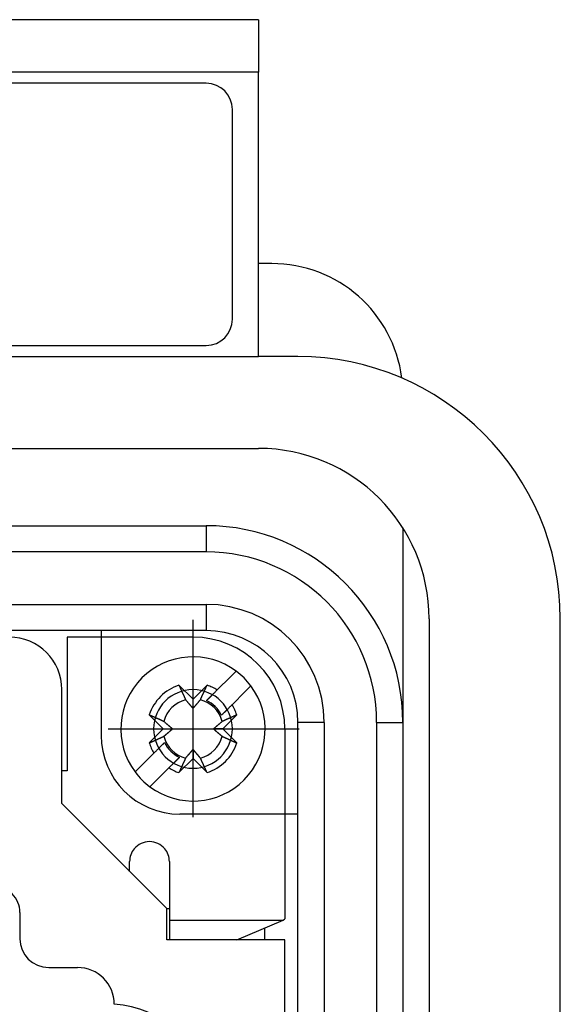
# Model space of a CAD drawing. Header units: millimetres. Extents: x 12388 to 56229, y -202 to 7369.
# Tile 82 of 88: x 21624 to 21665, y 4686 to 4761. Entities that reach past the tile are written whole.
import ezdxf

# ---------------------------------------------------------------- set-up
doc = ezdxf.new("R2010")
doc.units = ezdxf.units.MM
doc.header["$LTSCALE"] = 40
doc.linetypes.add('AM_ISO08W050x2', pattern=[9, 6, -0.75, 1.5, -0.75])
doc.linetypes.add('CENTER', pattern=[2, 1.25, -0.25, 0.25, -0.25])
doc.layers.add('cen', color=1, linetype='CENTER', lineweight=25)

# ---------------------------------------------------------------- blocks, each defined once
blk = doc.blocks.new('4455')
at = {"linetype": 'Continuous'}
for p, q in [((21642.255, 4760.94), (21578.255, 4760.94)), ((21642.255, 4760.94), (21642.255, 4756.94)), ((21642.255, 4756.94), (21578.255, 4756.94)), ((21642.255, 4735.24), (21642.255, 4756.94)), ((21638.255, 4756.09), (21582.255, 4756.09)), ((21640.255, 4738.09), (21640.255, 4754.09)), ((21643.255, 4742.34), (21642.255, 4742.34)), ((21582.255, 4736.09), (21638.255, 4736.09)), ((21578.255, 4735.24), (21642.255, 4735.24)), ((21645.255, 4735.24), (21642.255, 4735.24)), ((21578.255, 4728.24), (21642.255, 4728.24)), ((21582.255, 4722.34), (21638.255, 4722.34)), ((21638.255, 4722.34), (21638.255, 4720.34)), ((21653.255, 4722.169), (21653.255, 4707.34)), ((21638.255, 4720.34), (21582.255, 4720.34)), ((21582.255, 4716.34), (21638.255, 4716.34)), ((21638.255, 4716.34), (21638.255, 4714.34)), ((21655.255, 4715.24), (21655.255, 4682.232)), ((21665.255, 4682.232), (21665.255, 4715.24)), ((21638.255, 4714.34), (21582.255, 4714.34)), ((21627.655, 4713.84), (21627.655, 4703.64)), ((21637.255, 4713.84), (21627.655, 4713.84)), ((21630.255, 4714.34), (21630.255, 4706.34)), ((21639.099, 4709.815), (21640.108, 4710.824)), ((21640.108, 4710.824), (21640.537, 4711.254)), ((21636.185, 4710.173), (21637.255, 4709.103)), ((21637.255, 4709.103), (21638.325, 4710.173)), ((21641.668, 4710.122), (21641.239, 4709.693)), ((21627.255, 4701.14), (21627.255, 4709.84)), ((21638.698, 4709.415), (21638.292, 4709.008)), ((21641.239, 4709.693), (21640.23, 4708.684)), ((21637.255, 4708.403), (21637.255, 4709.103)), ((21634.992, 4706.84), (21633.923, 4707.91)), ((21639.423, 4707.877), (21639.83, 4708.283)), ((21640.588, 4707.91), (21639.518, 4706.84)), ((21647.255, 4707.34), (21645.255, 4707.34)), ((21645.255, 4551.34), (21645.255, 4707.34)), ((21647.255, 4707.34), (21647.255, 4551.34)), ((21651.255, 4707.34), (21653.255, 4707.34)), ((21651.255, 4707.34), (21651.255, 4551.34)), ((21653.255, 4707.34), (21653.255, 4551.34)), ((21633.923, 4705.77), (21634.992, 4706.84)), ((21634.992, 4706.84), (21635.692, 4706.84)), ((21639.518, 4706.84), (21638.818, 4706.84)), ((21639.518, 4706.84), (21640.588, 4705.77)), ((21644.255, 4706.84), (21644.255, 4697.7)), ((21635.087, 4705.803), (21634.684, 4705.4)), ((21633.271, 4703.987), (21634.28, 4704.996)), ((21637.255, 4705.277), (21637.255, 4704.577)), ((21632.842, 4703.558), (21633.271, 4703.987)), ((21635.812, 4704.265), (21636.218, 4704.672)), ((21637.255, 4704.577), (21636.185, 4703.508)), ((21638.325, 4703.508), (21637.255, 4704.577)), ((21627.655, 4703.64), (21627.255, 4703.64)), ((21635.411, 4703.865), (21634.402, 4702.856)), ((21634.402, 4702.856), (21633.973, 4702.427)), ((21635.255, 4693.14), (21627.255, 4701.14)), ((21645.255, 4700.34), (21636.255, 4700.34)), ((21644.255, 4697.7), (21644.255, 4692.982)), ((21635.455, 4696.724), (21635.455, 4692.982)), ((21624.055, 4692.84), (21624.055, 4690.84)), ((21635.255, 4690.74), (21635.255, 4693.14)), ((21635.255, 4693.14), (21635.455, 4693.14)), ((21635.455, 4692.982), (21635.455, 4692.255)), ((21644.255, 4692.982), (21644.254, 4692.342)), ((21635.455, 4692.255), (21635.455, 4690.74)), ((21635.455, 4692.255), (21644.127, 4692.255)), ((21640.597, 4690.74), (21644.127, 4692.255)), ((21644.127, 4692.255), (21644.254, 4692.342)), ((21644.254, 4692.342), (21644.255, 4692.342)), ((21642.701, 4691.643), (21642.701, 4690.74)), ((21644.255, 4690.74), (21635.255, 4690.74)), ((21644.255, 4683.84), (21644.255, 4690.74)), ((21626.255, 4688.64), (21628.455, 4688.64))]:
    blk.add_line(p, q, dxfattribs=at)
for points in [[(21636.185, 4710.173), (21636.206, 4710.127, 0.00002), (21636.226, 4710.083, 0.00002), (21636.246, 4710.039, 0.000021), (21636.266, 4709.995, 0.000021), (21636.285, 4709.953, 0.000022), (21636.304, 4709.91, 0.000022), (21636.323, 4709.869, 0.000023), (21636.342, 4709.828, 0.000024), (21636.36, 4709.788, 0.000024), (21636.379, 4709.748, 0.000025), (21636.396, 4709.708, 0.000026), (21636.414, 4709.67, 0.000026), (21636.431, 4709.632, 0.000027), (21636.449, 4709.594, 0.000028), (21636.465, 4709.557, 0.000029), (21636.482, 4709.52, 0.000029), (21636.499, 4709.485, 0.000031), (21636.515, 4709.449, 0.000032), (21636.531, 4709.414, 0.000032), (21636.546, 4709.38, 0.000031), (21636.562, 4709.346, 0.000035), (21636.577, 4709.313, 0.000044), (21636.592, 4709.279, 0.000034), (21636.607, 4709.248, 0.000012), (21636.62, 4709.219, 0.00005), (21636.636, 4709.184, 0.000092), (21636.66, 4709.132, 0.000048), (21636.691, 4709.064, 0.000026)], [(21637.819, 4709.064), (21637.833, 4709.093, 0.000046), (21637.846, 4709.123, 0.000045), (21637.86, 4709.154, 0.000043), (21637.874, 4709.184, 0.000042), (21637.889, 4709.216, 0.000041), (21637.903, 4709.248, 0.000039), (21637.918, 4709.28, 0.000038), (21637.933, 4709.313, 0.000037), (21637.948, 4709.346, 0.000036), (21637.964, 4709.38, 0.000035), (21637.979, 4709.414, 0.000033), (21637.995, 4709.449, 0.000032), (21638.012, 4709.485, 0.000031), (21638.028, 4709.52, 0.000031), (21638.045, 4709.557, 0.00003), (21638.061, 4709.594, 0.000029), (21638.079, 4709.632, 0.000028), (21638.096, 4709.67, 0.000028), (21638.114, 4709.709, 0.000026), (21638.132, 4709.748, 0.000024), (21638.149, 4709.787, 0.000026), (21638.168, 4709.828, 0.00003), (21638.187, 4709.87, 0.000022), (21638.206, 4709.91, 0.000007), (21638.222, 4709.947, 0.00003), (21638.244, 4709.995, 0.000049), (21638.279, 4710.072, 0.000023), (21638.325, 4710.173, 0.000012)], [(21638.292, 4709.008), (21638.314, 4709.031, 0), (21638.337, 4709.053, 0), (21638.36, 4709.076, 0), (21638.383, 4709.099, 0), (21638.406, 4709.123, 0), (21638.43, 4709.146, 0), (21638.454, 4709.17, 0), (21638.478, 4709.195, 0), (21638.503, 4709.219, 0), (21638.528, 4709.244, 0), (21638.553, 4709.27, 0), (21638.579, 4709.295, 0), (21638.604, 4709.321, 0), (21638.631, 4709.347, 0), (21638.657, 4709.374, 0), (21638.684, 4709.401, 0), (21638.711, 4709.428, 0), (21638.739, 4709.455, 0), (21638.767, 4709.483, 0), (21638.795, 4709.511, 0), (21638.823, 4709.54, 0), (21638.853, 4709.569, 0), (21638.883, 4709.599, 0), (21638.912, 4709.628, 0), (21638.938, 4709.654, 0), (21638.972, 4709.689, 0.000001), (21639.027, 4709.743, 0), (21639.099, 4709.815, 0)], [(21636.691, 4709.064), (21636.717, 4709.033, 0.00008), (21636.742, 4709.004, 0.000085), (21636.767, 4708.974, 0.000089), (21636.791, 4708.946, 0.000089), (21636.814, 4708.919, 0.000091), (21636.837, 4708.892, 0.000093), (21636.859, 4708.866, 0.000095), (21636.88, 4708.84, 0.000097), (21636.902, 4708.815, 0.000099), (21636.922, 4708.791, 0.000101), (21636.942, 4708.767, 0.000103), (21636.962, 4708.744, 0.000105), (21636.981, 4708.722, 0.000107), (21637, 4708.7, 0.000109), (21637.018, 4708.678, 0.000111), (21637.037, 4708.657, 0.000112), (21637.054, 4708.636, 0.000115), (21637.071, 4708.616, 0.000119), (21637.088, 4708.596, 0.000118), (21637.105, 4708.577, 0.000113), (21637.121, 4708.558, 0.000126), (21637.137, 4708.539, 0.000151), (21637.153, 4708.521, 0.000119), (21637.168, 4708.503, 0.000046), (21637.182, 4708.488, 0.000167), (21637.198, 4708.469, 0.000296), (21637.223, 4708.44, 0.000153), (21637.255, 4708.403, 0.000084)], [(21637.255, 4708.403), (21637.269, 4708.419, 0.000147), (21637.283, 4708.435, 0.00014), (21637.297, 4708.452, 0.000137), (21637.312, 4708.469, 0.000136), (21637.327, 4708.486, 0.000134), (21637.342, 4708.503, 0.000132), (21637.357, 4708.521, 0.000129), (21637.373, 4708.539, 0.000127), (21637.389, 4708.558, 0.000125), (21637.405, 4708.577, 0.000123), (21637.422, 4708.596, 0.000121), (21637.439, 4708.616, 0.000119), (21637.456, 4708.636, 0.000117), (21637.474, 4708.657, 0.000115), (21637.492, 4708.678, 0.000112), (21637.51, 4708.7, 0.00011), (21637.529, 4708.722, 0.000109), (21637.548, 4708.744, 0.00011), (21637.568, 4708.767, 0.000104), (21637.588, 4708.791, 0.000094), (21637.608, 4708.815, 0.000104), (21637.63, 4708.84, 0.000123), (21637.652, 4708.867, 0.000088), (21637.673, 4708.892, 0.000024), (21637.693, 4708.915, 0.000127), (21637.72, 4708.946, 0.00021), (21637.762, 4708.997, 0.000094), (21637.819, 4709.064, 0.000047)], [(21640.23, 4708.684), (21640.198, 4708.652, 0), (21640.166, 4708.62, 0), (21640.135, 4708.588, 0), (21640.104, 4708.557, 0), (21640.073, 4708.527, 0), (21640.043, 4708.497, 0), (21640.013, 4708.467, 0), (21639.984, 4708.438, 0), (21639.955, 4708.409, 0), (21639.926, 4708.38, 0), (21639.898, 4708.352, 0), (21639.87, 4708.324, 0), (21639.843, 4708.296, 0), (21639.815, 4708.269, 0), (21639.789, 4708.242, 0), (21639.762, 4708.216, 0), (21639.736, 4708.19, 0), (21639.71, 4708.164, 0), (21639.684, 4708.138, 0), (21639.659, 4708.113, 0), (21639.634, 4708.088, 0), (21639.61, 4708.063, 0), (21639.585, 4708.038, 0), (21639.561, 4708.015, 0), (21639.54, 4707.994, 0), (21639.514, 4707.968, 0.000001), (21639.474, 4707.928, 0), (21639.423, 4707.877, 0)], [(21635.031, 4707.404), (21635.002, 4707.418, 0.000046), (21634.972, 4707.431, 0.000045), (21634.942, 4707.445, 0.000043), (21634.911, 4707.459, 0.000042), (21634.879, 4707.474, 0.00004), (21634.848, 4707.488, 0.000039), (21634.815, 4707.503, 0.000038), (21634.783, 4707.518, 0.000037), (21634.749, 4707.533, 0.000036), (21634.715, 4707.549, 0.000034), (21634.681, 4707.565, 0.000033), (21634.646, 4707.58, 0.000032), (21634.611, 4707.597, 0.000031), (21634.575, 4707.613, 0.000031), (21634.538, 4707.63, 0.00003), (21634.501, 4707.647, 0.000029), (21634.464, 4707.664, 0.000028), (21634.425, 4707.681, 0.000028), (21634.387, 4707.699, 0.000026), (21634.347, 4707.717, 0.000024), (21634.308, 4707.735, 0.000026), (21634.267, 4707.753, 0.00003), (21634.225, 4707.772, 0.000022), (21634.185, 4707.791, 0.000007), (21634.148, 4707.807, 0.00003), (21634.1, 4707.829, 0.000049), (21634.023, 4707.864, 0.000023), (21633.923, 4707.91, 0.000012)], [(21640.588, 4707.91), (21640.542, 4707.889, 0.00002), (21640.498, 4707.869, 0.00002), (21640.454, 4707.849, 0.000021), (21640.41, 4707.829, 0.000021), (21640.368, 4707.81, 0.000022), (21640.325, 4707.791, 0.000022), (21640.284, 4707.772, 0.000023), (21640.243, 4707.753, 0.000024), (21640.202, 4707.735, 0.000024), (21640.163, 4707.717, 0.000025), (21640.123, 4707.699, 0.000026), (21640.085, 4707.681, 0.000026), (21640.047, 4707.664, 0.000027), (21640.009, 4707.647, 0.000028), (21639.972, 4707.63, 0.000029), (21639.935, 4707.613, 0.000029), (21639.899, 4707.597, 0.000031), (21639.864, 4707.58, 0.000032), (21639.829, 4707.565, 0.000032), (21639.795, 4707.549, 0.000031), (21639.761, 4707.533, 0.000035), (21639.728, 4707.518, 0.000044), (21639.694, 4707.503, 0.000034), (21639.662, 4707.488, 0.000012), (21639.634, 4707.475, 0.00005), (21639.599, 4707.459, 0.000092), (21639.547, 4707.435, 0.000048), (21639.479, 4707.404, 0.000026)], [(21635.692, 4706.84), (21635.676, 4706.854, 0.000147), (21635.66, 4706.868, 0.00014), (21635.643, 4706.882, 0.000136), (21635.627, 4706.897, 0.000136), (21635.609, 4706.912, 0.000134), (21635.592, 4706.927, 0.000131), (21635.574, 4706.942, 0.000129), (21635.556, 4706.958, 0.000127), (21635.537, 4706.974, 0.000125), (21635.518, 4706.99, 0.000123), (21635.499, 4707.007, 0.000121), (21635.479, 4707.024, 0.000119), (21635.459, 4707.041, 0.000117), (21635.438, 4707.059, 0.000115), (21635.417, 4707.077, 0.000112), (21635.396, 4707.095, 0.00011), (21635.374, 4707.114, 0.000109), (21635.351, 4707.133, 0.00011), (21635.328, 4707.153, 0.000104), (21635.304, 4707.173, 0.000094), (21635.28, 4707.193, 0.000104), (21635.255, 4707.215, 0.000123), (21635.229, 4707.237, 0.000088), (21635.203, 4707.259, 0.000024), (21635.18, 4707.278, 0.000127), (21635.149, 4707.305, 0.000209), (21635.099, 4707.347, 0.000094), (21635.031, 4707.404, 0.000047)], [(21639.479, 4707.404), (21639.448, 4707.378, 0.00008), (21639.418, 4707.353, 0.000085), (21639.389, 4707.329, 0.000089), (21639.361, 4707.305, 0.000089), (21639.334, 4707.281, 0.000091), (21639.307, 4707.259, 0.000093), (21639.281, 4707.236, 0.000095), (21639.255, 4707.215, 0.000097), (21639.23, 4707.194, 0.000099), (21639.206, 4707.173, 0.000101), (21639.182, 4707.153, 0.000103), (21639.159, 4707.133, 0.000104), (21639.137, 4707.114, 0.000107), (21639.114, 4707.095, 0.000109), (21639.093, 4707.077, 0.000111), (21639.072, 4707.059, 0.000112), (21639.051, 4707.041, 0.000115), (21639.031, 4707.024, 0.000119), (21639.011, 4707.007, 0.000118), (21638.992, 4706.99, 0.000113), (21638.973, 4706.974, 0.000125), (21638.954, 4706.958, 0.00015), (21638.935, 4706.942, 0.000119), (21638.918, 4706.927, 0.000046), (21638.903, 4706.913, 0.000167), (21638.883, 4706.897, 0.000296), (21638.855, 4706.872, 0.000153), (21638.818, 4706.84, 0.000084)], [(21633.923, 4705.77), (21633.968, 4705.791, 0.00002), (21634.012, 4705.811, 0.00002), (21634.056, 4705.831, 0.000021), (21634.1, 4705.851, 0.000021), (21634.142, 4705.87, 0.000022), (21634.185, 4705.89, 0.000022), (21634.226, 4705.908, 0.000023), (21634.267, 4705.927, 0.000024), (21634.308, 4705.945, 0.000024), (21634.347, 4705.964, 0.000025), (21634.387, 4705.982, 0.000026), (21634.425, 4705.999, 0.000026), (21634.464, 4706.017, 0.000027), (21634.501, 4706.034, 0.000028), (21634.538, 4706.051, 0.000029), (21634.575, 4706.067, 0.000029), (21634.611, 4706.084, 0.000031), (21634.646, 4706.1, 0.000032), (21634.681, 4706.116, 0.000032), (21634.715, 4706.131, 0.000031), (21634.749, 4706.147, 0.000035), (21634.783, 4706.162, 0.000044), (21634.816, 4706.178, 0.000034), (21634.848, 4706.192, 0.000012), (21634.876, 4706.205, 0.00005), (21634.911, 4706.221, 0.000092), (21634.963, 4706.245, 0.000048), (21635.031, 4706.276, 0.000026)], [(21635.031, 4706.276), (21635.062, 4706.302, 0.00008), (21635.092, 4706.327, 0.000085), (21635.121, 4706.352, 0.000089), (21635.149, 4706.376, 0.000089), (21635.177, 4706.399, 0.000091), (21635.203, 4706.422, 0.000093), (21635.23, 4706.444, 0.000095), (21635.255, 4706.465, 0.000097), (21635.28, 4706.487, 0.000099), (21635.304, 4706.507, 0.000101), (21635.328, 4706.527, 0.000103), (21635.351, 4706.547, 0.000104), (21635.374, 4706.566, 0.000107), (21635.396, 4706.585, 0.000109), (21635.417, 4706.604, 0.000111), (21635.438, 4706.622, 0.000112), (21635.459, 4706.639, 0.000115), (21635.479, 4706.657, 0.000119), (21635.499, 4706.674, 0.000118), (21635.518, 4706.69, 0.000113), (21635.537, 4706.706, 0.000126), (21635.556, 4706.722, 0.000151), (21635.575, 4706.738, 0.000119), (21635.592, 4706.753, 0.000046), (21635.607, 4706.767, 0.000167), (21635.627, 4706.783, 0.000296), (21635.655, 4706.808, 0.000153), (21635.692, 4706.84, 0.000084)], [(21638.818, 4706.84), (21638.834, 4706.826, 0.000147), (21638.85, 4706.812, 0.00014), (21638.867, 4706.798, 0.000137), (21638.883, 4706.783, 0.000136), (21638.901, 4706.768, 0.000134), (21638.918, 4706.753, 0.000132), (21638.936, 4706.738, 0.000129), (21638.954, 4706.722, 0.000127), (21638.973, 4706.706, 0.000125), (21638.992, 4706.69, 0.000123), (21639.011, 4706.673, 0.000121), (21639.031, 4706.657, 0.000119), (21639.051, 4706.639, 0.000117), (21639.072, 4706.622, 0.000115), (21639.093, 4706.604, 0.000113), (21639.114, 4706.585, 0.00011), (21639.136, 4706.566, 0.000109), (21639.159, 4706.547, 0.00011), (21639.182, 4706.527, 0.000104), (21639.206, 4706.507, 0.000094), (21639.23, 4706.487, 0.000104), (21639.255, 4706.465, 0.000123), (21639.282, 4706.443, 0.000088), (21639.307, 4706.422, 0.000024), (21639.33, 4706.402, 0.000127), (21639.361, 4706.376, 0.00021), (21639.412, 4706.333, 0.000094), (21639.479, 4706.276, 0.000047)], [(21639.479, 4706.276), (21639.508, 4706.262, 0.000046), (21639.538, 4706.249, 0.000045), (21639.569, 4706.235, 0.000043), (21639.599, 4706.221, 0.000042), (21639.631, 4706.206, 0.000041), (21639.662, 4706.192, 0.000039), (21639.695, 4706.177, 0.000038), (21639.728, 4706.162, 0.000037), (21639.761, 4706.147, 0.000036), (21639.795, 4706.131, 0.000035), (21639.829, 4706.116, 0.000034), (21639.864, 4706.1, 0.000033), (21639.899, 4706.084, 0.000032), (21639.935, 4706.067, 0.000031), (21639.972, 4706.051, 0.00003), (21640.009, 4706.034, 0.000029), (21640.046, 4706.017, 0.000028), (21640.085, 4705.999, 0.000028), (21640.123, 4705.981, 0.000026), (21640.163, 4705.964, 0.000024), (21640.202, 4705.946, 0.000026), (21640.243, 4705.927, 0.00003), (21640.285, 4705.908, 0.000022), (21640.325, 4705.89, 0.000007), (21640.362, 4705.873, 0.00003), (21640.41, 4705.851, 0.000049), (21640.487, 4705.816, 0.000023), (21640.588, 4705.77, 0.000012)], [(21634.28, 4704.996), (21634.312, 4705.029, 0), (21634.344, 4705.06, 0), (21634.375, 4705.092, 0), (21634.406, 4705.123, 0), (21634.437, 4705.153, 0), (21634.467, 4705.183, 0), (21634.497, 4705.213, 0), (21634.526, 4705.243, 0), (21634.555, 4705.272, 0), (21634.584, 4705.3, 0), (21634.612, 4705.328, 0), (21634.64, 4705.356, 0), (21634.667, 4705.384, 0), (21634.695, 4705.411, 0), (21634.721, 4705.438, 0), (21634.748, 4705.464, 0), (21634.774, 4705.491, 0), (21634.8, 4705.517, 0), (21634.826, 4705.542, 0), (21634.851, 4705.567, 0), (21634.876, 4705.592, 0), (21634.9, 4705.617, 0), (21634.925, 4705.642, 0), (21634.949, 4705.665, 0), (21634.97, 4705.686, 0), (21634.996, 4705.712, 0.000001), (21635.036, 4705.752, 0), (21635.087, 4705.803, 0)], [(21637.255, 4705.277), (21637.241, 4705.261, 0.000147), (21637.227, 4705.245, 0.00014), (21637.213, 4705.229, 0.000137), (21637.198, 4705.212, 0.000136), (21637.183, 4705.195, 0.000134), (21637.168, 4705.177, 0.000132), (21637.153, 4705.159, 0.000129), (21637.137, 4705.141, 0.000127), (21637.121, 4705.122, 0.000125), (21637.105, 4705.103, 0.000123), (21637.088, 4705.084, 0.000121), (21637.071, 4705.064, 0.000119), (21637.054, 4705.044, 0.000117), (21637.037, 4705.023, 0.000115), (21637.018, 4705.002, 0.000112), (21637, 4704.981, 0.00011), (21636.981, 4704.959, 0.000109), (21636.962, 4704.936, 0.00011), (21636.942, 4704.913, 0.000104), (21636.922, 4704.889, 0.000094), (21636.902, 4704.865, 0.000104), (21636.88, 4704.84, 0.000123), (21636.858, 4704.814, 0.000088), (21636.837, 4704.788, 0.000024), (21636.817, 4704.765, 0.000127), (21636.791, 4704.734, 0.00021), (21636.748, 4704.684, 0.000094), (21636.691, 4704.616, 0.000047)], [(21637.819, 4704.616), (21637.793, 4704.647, 0.00008), (21637.768, 4704.677, 0.000085), (21637.743, 4704.706, 0.000089), (21637.72, 4704.734, 0.000089), (21637.696, 4704.762, 0.000091), (21637.673, 4704.788, 0.000093), (21637.651, 4704.815, 0.000095), (21637.63, 4704.84, 0.000097), (21637.609, 4704.865, 0.000099), (21637.588, 4704.889, 0.000101), (21637.568, 4704.913, 0.000103), (21637.548, 4704.936, 0.000104), (21637.529, 4704.959, 0.000107), (21637.51, 4704.981, 0.000109), (21637.492, 4705.002, 0.000111), (21637.474, 4705.023, 0.000112), (21637.456, 4705.044, 0.000115), (21637.439, 4705.064, 0.000119), (21637.422, 4705.084, 0.000118), (21637.405, 4705.103, 0.000113), (21637.389, 4705.122, 0.000125), (21637.373, 4705.141, 0.00015), (21637.357, 4705.16, 0.000119), (21637.342, 4705.177, 0.000046), (21637.328, 4705.193, 0.000167), (21637.312, 4705.212, 0.000296), (21637.287, 4705.24, 0.000153), (21637.255, 4705.277, 0.000084)], [(21636.218, 4704.672), (21636.196, 4704.65, 0), (21636.173, 4704.627, 0), (21636.15, 4704.604, 0), (21636.127, 4704.581, 0), (21636.104, 4704.558, 0), (21636.08, 4704.534, 0), (21636.056, 4704.51, 0), (21636.032, 4704.485, 0), (21636.007, 4704.461, 0), (21635.982, 4704.436, 0), (21635.957, 4704.411, 0), (21635.931, 4704.385, 0), (21635.906, 4704.359, 0), (21635.879, 4704.333, 0), (21635.853, 4704.307, 0), (21635.826, 4704.28, 0), (21635.799, 4704.253, 0), (21635.771, 4704.225, 0), (21635.743, 4704.197, 0), (21635.715, 4704.169, 0), (21635.687, 4704.14, 0), (21635.658, 4704.111, 0), (21635.627, 4704.081, 0), (21635.598, 4704.052, 0), (21635.572, 4704.026, 0), (21635.538, 4703.991, 0), (21635.483, 4703.937, 0), (21635.411, 4703.865, 0)], [(21636.691, 4704.616), (21636.677, 4704.587, 0.000046), (21636.664, 4704.557, 0.000045), (21636.65, 4704.527, 0.000043), (21636.636, 4704.496, 0.000042), (21636.621, 4704.465, 0.000041), (21636.607, 4704.433, 0.000039), (21636.592, 4704.4, 0.000038), (21636.577, 4704.368, 0.000037), (21636.562, 4704.334, 0.000036), (21636.546, 4704.3, 0.000035), (21636.531, 4704.266, 0.000033), (21636.515, 4704.231, 0.000032), (21636.499, 4704.196, 0.000031), (21636.482, 4704.16, 0.000031), (21636.465, 4704.123, 0.00003), (21636.449, 4704.086, 0.000029), (21636.431, 4704.049, 0.000028), (21636.414, 4704.011, 0.000028), (21636.396, 4703.972, 0.000026), (21636.379, 4703.933, 0.000024), (21636.361, 4703.893, 0.000026), (21636.342, 4703.852, 0.00003), (21636.323, 4703.81, 0.000022), (21636.304, 4703.77, 0.000007), (21636.288, 4703.733, 0.00003), (21636.266, 4703.685, 0.000049), (21636.231, 4703.609, 0.000023), (21636.185, 4703.508, 0.000012)], [(21638.325, 4703.508), (21638.304, 4703.553, 0.00002), (21638.284, 4703.597, 0.00002), (21638.264, 4703.641, 0.000021), (21638.244, 4703.685, 0.000021), (21638.225, 4703.728, 0.000022), (21638.206, 4703.77, 0.000022), (21638.187, 4703.811, 0.000023), (21638.168, 4703.852, 0.000024), (21638.15, 4703.893, 0.000024), (21638.132, 4703.933, 0.000025), (21638.114, 4703.972, 0.000026), (21638.096, 4704.011, 0.000026), (21638.079, 4704.049, 0.000027), (21638.061, 4704.086, 0.000028), (21638.045, 4704.123, 0.000029), (21638.028, 4704.16, 0.000029), (21638.012, 4704.196, 0.000031), (21637.995, 4704.231, 0.000032), (21637.979, 4704.266, 0.000032), (21637.964, 4704.3, 0.000031), (21637.948, 4704.334, 0.000035), (21637.933, 4704.368, 0.000044), (21637.918, 4704.401, 0.000034), (21637.903, 4704.433, 0.000012), (21637.89, 4704.461, 0.00005), (21637.874, 4704.496, 0.000092), (21637.85, 4704.548, 0.000048), (21637.819, 4704.616, 0.000026)], [(21632.423, 4695.972), (21632.423, 4695.996, 0), (21632.423, 4696.021, 0), (21632.423, 4696.046, 0), (21632.423, 4696.071, 0), (21632.423, 4696.096, 0), (21632.423, 4696.121, 0), (21632.423, 4696.146, 0), (21632.423, 4696.171, 0), (21632.423, 4696.196, 0), (21632.423, 4696.221, 0), (21632.423, 4696.246, 0), (21632.423, 4696.271, 0), (21632.423, 4696.296, 0), (21632.423, 4696.321, 0), (21632.423, 4696.346, 0), (21632.423, 4696.371, 0), (21632.423, 4696.396, 0), (21632.423, 4696.421, 0), (21632.423, 4696.447, 0), (21632.423, 4696.472, 0), (21632.423, 4696.497, 0), (21632.423, 4696.522, 0), (21632.423, 4696.548, 0), (21632.423, 4696.573, 0), (21632.423, 4696.595, 0), (21632.423, 4696.623, -0.000001), (21632.423, 4696.667, 0), (21632.423, 4696.724, 0)]]:
    blk.add_lwpolyline(points, format="xyb", dxfattribs=at)
at = {"linetype": 'Continuous', "extrusion": (-3.49148e-15, 2.13792e-31, -1)}
blk.add_circle((-21637.255, 4706.84), 3, dxfattribs=at)
at = {"linetype": 'Continuous'}
for centre, radius, start, end in [((21638.255, 4754.09), 2, 0, 90), ((21643.255, 4732.34), 10, 7.26829, 90), ((21638.255, 4738.09), 2, 270, 0), ((21645.255, 4715.24), 20, 0, 90), ((21642.255, 4715.24), 13, 0, 90), ((21638.255, 4707.34), 15, 0, 90), ((21638.255, 4707.34), 13, 0, 90), ((21638.255, 4707.34), 9, 0, 90), ((21623.255, 4709.84), 4, 0, 90), ((21637.255, 4706.84), 7, 0, 90), ((21638.255, 4707.34), 7, 360, 90), ((21637.255, 4706.84), 5.5, 53.3636, 135), ((21637.255, 4706.84), 5.5, 135, 216.6364), ((21637.255, 4706.84), 5.5, 36.6364, 53.3636), ((21637.255, 4706.84), 3.5, 107.79711, 162.20289), ((21637.255, 4706.84), 5.5, 233.3636, 36.6364), ((21637.255, 4706.84), 3.5, 58.21298, 72.20289), ((21637.255, 4706.84), 2.294, 104.23528, 165.76472), ((21637.255, 4706.84), 2.294, 14.23528, 75.76472), ((21637.255, 4706.84), 2.403, 25.55508, 64.44492), ((21637.255, 4706.84), 3.5, 17.79711, 31.78702), ((21636.255, 4706.34), 6, 180, 270), ((21637.255, 4706.84), 2.294, 194.23528, 255.76472), ((21637.255, 4706.84), 2.294, 284.23528, 345.76472), ((21637.255, 4706.84), 3.5, 197.79711, 211.78702), ((21637.255, 4706.84), 2.403, 205.55508, 244.44492), ((21637.255, 4706.84), 3.5, 287.79711, 342.20289), ((21637.255, 4706.84), 5.5, 216.6364, 233.3636), ((21637.255, 4706.84), 3.5, 238.21298, 252.20289), ((21633.939, 4696.724), 1.516, 40.07202, 139.92798), ((21633.939, 4696.724), 1.516, 139.92799, 180), ((21633.939, 4696.724), 1.516, 0, 40.07202), ((21622.055, 4692.84), 2, 359.99999, 90.00001), ((21626.255, 4690.84), 2.2, 180, 270), ((21628.455, 4685.84), 2.8, 0, 90), ((21630.955, 4679.047), 6.8, 0, 87.47142)]:
    blk.add_arc(centre, radius, start, end, dxfattribs=at)
at = {"layer": 'cen', "linetype": 'AM_ISO08W050x2'}
for p, q in [((21637.255, 4700.11), (21637.255, 4715.152)), ((21630.784, 4706.84), (21645.348, 4706.84))]:
    blk.add_line(p, q, dxfattribs=at)
blk = doc.blocks.new('view cc')
blk.add_blockref('4455', (0, 0))

msp = doc.modelspace()

# ---------------------------------------------------------------- block references
msp.add_blockref('view cc', (0, 0))

doc.saveas('drawing.dxf')
